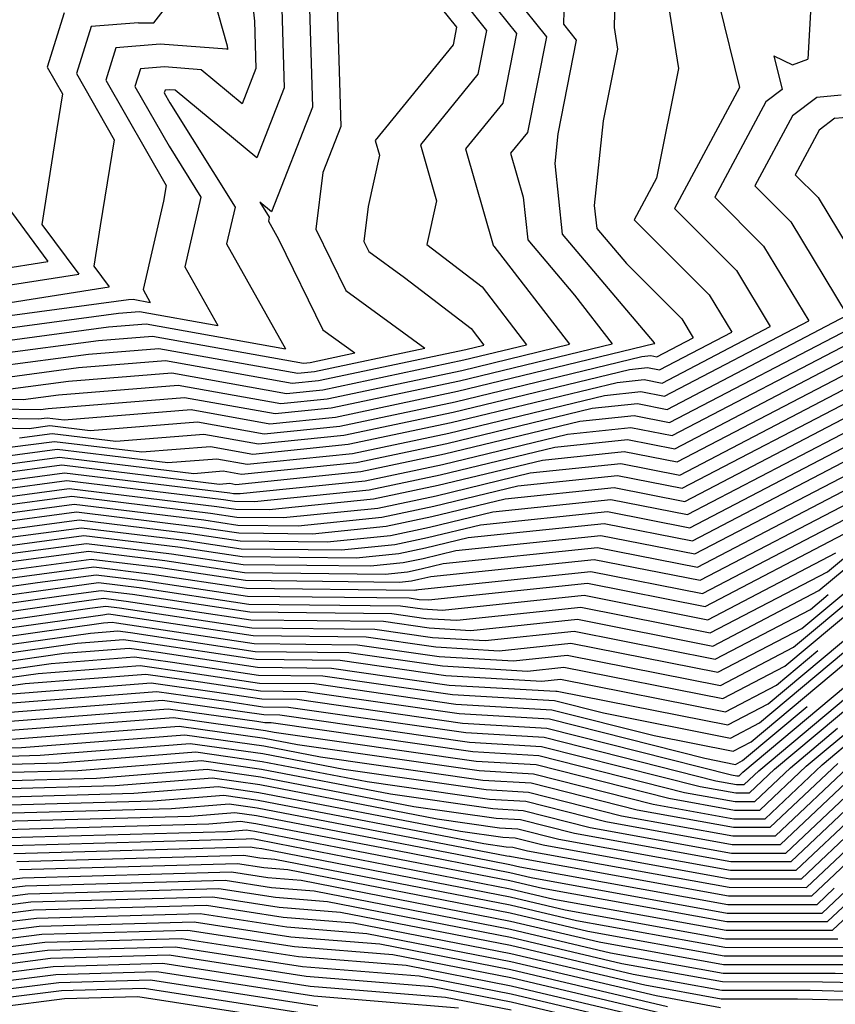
# Model space of a CAD drawing. Header units: feet. Extents: x -19835 to -19507, y 220308 to 220783.
# Tile 21 of 49: x -19563 to -19538, y 220331 to 220362. Entities that reach past the tile are written whole.
import ezdxf

# ---------------------------------------------------------------- set-up
doc = ezdxf.new("R2010")
doc.units = ezdxf.units.FT
doc.header["$LTSCALE"] = 25
doc.header["$MEASUREMENT"] = 0
doc.layers.add('H1_HOEHENLINIEN', color=86, linetype='CONTINUOUS')
doc.layers.add('H1_ZAEHLLINIEN', color=11, linetype='CONTINUOUS')

msp = doc.modelspace()

# ---------------------------------------------------------------- linework, layer by layer
at = {"layer": 'H1_HOEHENLINIEN'}
for p, q in [((-19550.297, 220363.707), (-19548.551, 220361.515)), ((-19554.175, 220363.544), (-19554.037, 220359.096)), ((-19549.259, 220363.489), (-19547.607, 220361.414)), ((-19544.479, 220363.559), (-19544.529, 220361.61)), ((-19557.291, 220363.007), (-19556.73, 220361.03)), ((-19542.903, 220362.898), (-19542.492, 220360.318)), ((-19559.041, 220361.76), (-19558.345, 220362.662)), ((-19555.023, 220362.675), (-19554.931, 220359.705)), ((-19547.689, 220362.601), (-19546.662, 220361.312)), ((-19553.261, 220362.321), (-19553.142, 220358.487)), ((-19541.212, 220362.328), (-19540.57, 220359.715)), ((-19561.87, 220362.067), (-19562.407, 220360.358)), ((-19561.018, 220361.639), (-19561.484, 220360.155)), ((-19559.53, 220361.756), (-19561.018, 220361.639)), ((-19559.53, 220361.756), (-19559.041, 220361.76)), ((-19548.551, 220361.515), (-19548.822, 220360.142)), ((-19544.529, 220361.61), (-19544.42, 220360.927)), ((-19547.607, 220361.414), (-19548.04, 220359.222)), ((-19546.662, 220361.312), (-19547.257, 220358.303)), ((-19560.24, 220360.972), (-19560.561, 220359.952)), ((-19558.846, 220361.081), (-19560.24, 220360.972)), ((-19556.737, 220360.923), (-19558.846, 220361.081)), ((-19556.724, 220360.912), (-19556.737, 220360.923)), ((-19556.73, 220361.03), (-19556.721, 220360.938)), ((-19556.72, 220360.923), (-19556.724, 220360.912)), ((-19556.721, 220360.938), (-19556.72, 220360.923)), ((-19544.42, 220360.927), (-19544.873, 220358.667)), ((-19562.407, 220360.358), (-19561.924, 220359.514)), ((-19542.492, 220360.318), (-19543.185, 220356.861)), ((-19561.484, 220360.155), (-19560.291, 220358.069)), ((-19560.561, 220359.952), (-19558.657, 220356.624)), ((-19548.822, 220360.142), (-19550.637, 220357.914)), ((-19558.685, 220359.638), (-19558.715, 220359.546)), ((-19558.559, 220359.648), (-19558.685, 220359.638)), ((-19558.367, 220359.634), (-19558.559, 220359.648)), ((-19554.931, 220359.705), (-19555.794, 220357.502)), ((-19540.575, 220359.712), (-19542.623, 220355.902)), ((-19540.57, 220359.715), (-19540.575, 220359.712)), ((-19561.924, 220359.514), (-19562.105, 220358.414)), ((-19558.715, 220359.546), (-19558.536, 220359.233)), ((-19555.794, 220357.502), (-19558.367, 220359.634)), ((-19538.129, 220359.402), (-19538.897, 220358.822)), ((-19537.367, 220359.47), (-19538.129, 220359.402)), ((-19558.536, 220359.233), (-19556.48, 220355.946)), ((-19554.037, 220359.096), (-19555.329, 220355.797)), ((-19548.04, 220359.222), (-19549.215, 220357.779)), ((-19538.897, 220358.822), (-19540.084, 220356.613)), ((-19537.568, 220358.747), (-19538.058, 220358.377)), ((-19537.568, 220358.747), (-19535.174, 220358.96)), ((-19562.105, 220358.414), (-19562.572, 220355.395)), ((-19553.142, 220358.487), (-19553.708, 220357.042)), ((-19544.873, 220358.667), (-19545.151, 220355.997)), ((-19547.257, 220358.303), (-19547.794, 220357.644)), ((-19538.058, 220358.377), (-19538.815, 220356.968)), ((-19560.291, 220358.069), (-19560.736, 220355.353)), ((-19550.637, 220357.914), (-19550.127, 220356.149)), ((-19549.215, 220357.779), (-19548.34, 220354.746)), ((-19547.794, 220357.644), (-19547.394, 220356.26)), ((-19553.708, 220357.042), (-19553.939, 220355.252)), ((-19543.185, 220356.861), (-19543.892, 220355.547)), ((-19538.815, 220356.968), (-19538.093, 220356.247)), ((-19558.657, 220356.624), (-19558.737, 220356.139)), ((-19540.084, 220356.613), (-19538.952, 220355.482)), ((-19547.394, 220356.26), (-19547.25, 220354.914)), ((-19538.093, 220356.247), (-19535.956, 220352.713)), ((-19558.737, 220356.139), (-19559.382, 220353.35)), ((-19556.48, 220355.946), (-19556.748, 220354.787)), ((-19555.329, 220355.797), (-19555.698, 220356.102)), ((-19555.698, 220356.102), (-19555.402, 220355.63)), ((-19550.127, 220356.149), (-19550.435, 220354.763)), ((-19545.151, 220355.997), (-19545.074, 220355.275)), ((-19555.402, 220355.63), (-19555.431, 220355.506)), ((-19542.623, 220355.902), (-19540.67, 220353.951)), ((-19562.572, 220355.395), (-19561.414, 220353.834)), ((-19560.736, 220355.353), (-19560.932, 220354.089)), ((-19555.431, 220355.506), (-19555.113, 220354.94)), ((-19543.892, 220355.547), (-19541.529, 220353.185)), ((-19538.952, 220355.482), (-19537.171, 220352.536)), ((-19553.939, 220355.252), (-19552.989, 220353.313)), ((-19545.074, 220355.275), (-19544.134, 220354.165)), ((-19556.748, 220354.787), (-19554.888, 220351.48)), ((-19555.113, 220354.94), (-19553.713, 220352.083)), ((-19550.435, 220354.763), (-19548.69, 220353.43)), ((-19548.34, 220354.746), (-19548.338, 220354.733)), ((-19548.338, 220354.733), (-19548.324, 220354.716)), ((-19548.324, 220354.716), (-19545.938, 220351.621)), ((-19547.25, 220354.914), (-19545.777, 220353.174)), ((-19560.932, 220354.089), (-19560.447, 220353.436)), ((-19544.134, 220354.165), (-19542.388, 220352.42)), ((-19567.99, 220352.801), (-19561.414, 220353.834)), ((-19540.67, 220353.951), (-19539.6, 220352.181)), ((-19564.764, 220352.758), (-19560.447, 220353.436)), ((-19559.382, 220353.35), (-19559.154, 220352.944)), ((-19552.989, 220353.313), (-19550.496, 220351.499)), ((-19548.69, 220353.43), (-19547.285, 220351.608)), ((-19545.777, 220353.174), (-19544.59, 220351.634)), ((-19541.529, 220353.185), (-19540.815, 220352.004)), ((-19567.032, 220352.069), (-19559.84, 220353.029)), ((-19559.84, 220353.029), (-19559.694, 220353.041)), ((-19559.694, 220353.041), (-19559.154, 220352.944)), ((-19542.695, 220348.742), (-19534.741, 220352.89)), ((-19542.855, 220349.571), (-19537.171, 220352.536)), ((-19542.775, 220349.156), (-19535.956, 220352.713)), ((-19560.473, 220352.172), (-19559.288, 220352.268)), ((-19559.288, 220352.268), (-19554.888, 220351.48)), ((-19542.535, 220347.913), (-19534.327, 220352.194)), ((-19542.388, 220352.42), (-19542.029, 220351.826)), ((-19565.928, 220351.444), (-19560.473, 220352.172)), ((-19560.789, 220351.744), (-19559.085, 220351.881)), ((-19559.085, 220351.881), (-19554.326, 220351.029)), ((-19553.713, 220352.083), (-19552.704, 220351.349)), ((-19543.095, 220350.814), (-19540.815, 220352.004)), ((-19543.015, 220350.4), (-19539.6, 220352.181)), ((-19565.375, 220351.132), (-19560.789, 220351.744)), ((-19549.401, 220350.47), (-19544.59, 220351.634)), ((-19549.334, 220350.8), (-19545.938, 220351.621)), ((-19549.266, 220351.129), (-19547.285, 220351.608)), ((-19543.175, 220351.228), (-19542.029, 220351.826)), ((-19542.455, 220347.499), (-19534.594, 220351.599)), ((-19564.823, 220350.819), (-19561.106, 220351.315)), ((-19561.106, 220351.315), (-19558.883, 220351.494)), ((-19558.883, 220351.494), (-19554.503, 220350.711)), ((-19554.114, 220351.051), (-19552.704, 220351.349)), ((-19553.981, 220350.764), (-19550.496, 220351.499)), ((-19543.651, 220351.235), (-19543.363, 220351.265)), ((-19543.363, 220351.265), (-19543.175, 220351.228)), ((-19554.326, 220351.029), (-19554.114, 220351.051)), ((-19553.714, 220350.19), (-19549.266, 220351.129)), ((-19549.536, 220349.812), (-19543.651, 220351.235)), ((-19542.375, 220347.084), (-19534.862, 220351.003)), ((-19561.738, 220350.459), (-19558.477, 220350.721)), ((-19558.477, 220350.721), (-19554.857, 220350.074)), ((-19554.503, 220350.711), (-19553.981, 220350.764)), ((-19553.581, 220349.903), (-19549.334, 220350.8)), ((-19549.603, 220349.483), (-19544.043, 220350.828)), ((-19544.043, 220350.828), (-19543.468, 220350.888)), ((-19543.468, 220350.888), (-19543.095, 220350.814)), ((-19563.719, 220350.194), (-19561.738, 220350.459)), ((-19562.055, 220350.03), (-19558.274, 220350.335)), ((-19558.274, 220350.335), (-19555.035, 220349.755)), ((-19553.448, 220349.616), (-19549.401, 220350.47)), ((-19549.67, 220349.153), (-19544.434, 220350.42)), ((-19544.434, 220350.42), (-19543.574, 220350.51)), ((-19543.574, 220350.51), (-19543.015, 220350.4)), ((-19563.167, 220349.882), (-19562.055, 220350.03)), ((-19554.857, 220350.074), (-19553.714, 220350.19)), ((-19567.196, 220349.951), (-19563.167, 220349.882)), ((-19562.371, 220349.602), (-19558.071, 220349.948)), ((-19558.071, 220349.948), (-19555.212, 220349.437)), ((-19555.035, 220349.755), (-19553.581, 220349.903)), ((-19553.181, 220349.042), (-19549.536, 220349.812)), ((-19545.217, 220349.605), (-19543.785, 220349.754)), ((-19543.785, 220349.754), (-19542.855, 220349.571)), ((-19542.215, 220346.255), (-19535.396, 220349.812)), ((-19567.121, 220349.646), (-19562.615, 220349.569)), ((-19562.615, 220349.569), (-19562.371, 220349.602)), ((-19555.212, 220349.437), (-19553.448, 220349.616)), ((-19553.047, 220348.756), (-19549.603, 220349.483)), ((-19549.805, 220348.495), (-19545.217, 220349.605)), ((-19561.055, 220348.902), (-19557.665, 220349.175)), ((-19557.665, 220349.175), (-19555.566, 220348.799)), ((-19552.914, 220348.469), (-19549.67, 220349.153)), ((-19549.873, 220348.165), (-19545.608, 220349.197)), ((-19545.608, 220349.197), (-19543.89, 220349.376)), ((-19543.89, 220349.376), (-19542.775, 220349.156)), ((-19542.135, 220345.841), (-19535.663, 220349.216)), ((-19566.972, 220349.038), (-19562.979, 220348.97)), ((-19563.281, 220348.672), (-19562.25, 220348.809)), ((-19562.979, 220348.97), (-19562.327, 220349.057)), ((-19562.327, 220349.057), (-19561.055, 220348.902)), ((-19562.25, 220348.809), (-19560.238, 220348.565)), ((-19560.238, 220348.565), (-19557.462, 220348.788)), ((-19557.462, 220348.788), (-19555.744, 220348.481)), ((-19555.566, 220348.799), (-19553.181, 220349.042)), ((-19549.94, 220347.836), (-19546, 220348.789)), ((-19546, 220348.789), (-19543.996, 220348.999)), ((-19543.996, 220348.999), (-19542.695, 220348.742)), ((-19537.8, 220344.452), (-19532.509, 220348.886)), ((-19563.583, 220348.374), (-19562.173, 220348.562)), ((-19562.173, 220348.562), (-19559.421, 220348.228)), ((-19555.921, 220348.162), (-19552.914, 220348.469)), ((-19555.744, 220348.481), (-19553.047, 220348.756)), ((-19552.647, 220347.895), (-19549.805, 220348.495)), ((-19542.055, 220345.426), (-19535.93, 220348.621)), ((-19538.068, 220343.857), (-19532.408, 220348.599)), ((-19559.421, 220348.228), (-19557.259, 220348.402)), ((-19557.259, 220348.402), (-19555.921, 220348.162)), ((-19552.514, 220347.608), (-19549.873, 220348.165)), ((-19546.782, 220347.974), (-19544.207, 220348.243)), ((-19544.207, 220348.243), (-19542.535, 220347.913)), ((-19564.187, 220347.778), (-19562.019, 220348.067)), ((-19562.019, 220348.067), (-19557.787, 220347.553)), ((-19556.276, 220347.525), (-19552.647, 220347.895)), ((-19550.075, 220347.178), (-19546.782, 220347.974)), ((-19547.174, 220347.566), (-19544.313, 220347.865)), ((-19544.313, 220347.865), (-19542.455, 220347.499)), ((-19538.602, 220342.666), (-19532.205, 220348.026)), ((-19564.79, 220347.182), (-19561.865, 220347.573)), ((-19564.489, 220347.48), (-19561.942, 220347.82)), ((-19561.942, 220347.82), (-19556.97, 220347.216)), ((-19561.865, 220347.573), (-19556.643, 220346.939)), ((-19557.787, 220347.553), (-19556.853, 220347.629)), ((-19556.853, 220347.629), (-19556.276, 220347.525)), ((-19556.453, 220347.207), (-19552.514, 220347.608)), ((-19552.381, 220347.321), (-19549.94, 220347.836)), ((-19550.142, 220346.848), (-19547.174, 220347.566)), ((-19538.869, 220342.07), (-19532.104, 220347.739)), ((-19556.97, 220347.216), (-19556.651, 220347.242)), ((-19556.651, 220347.242), (-19556.453, 220347.207)), ((-19556.325, 220346.919), (-19552.381, 220347.321)), ((-19547.565, 220347.159), (-19544.418, 220347.487)), ((-19544.418, 220347.487), (-19542.375, 220347.084)), ((-19541.895, 220344.598), (-19536.465, 220347.43)), ((-19539.136, 220341.475), (-19532.003, 220347.452)), ((-19565.394, 220346.587), (-19561.711, 220347.078)), ((-19561.711, 220347.078), (-19557.053, 220346.512)), ((-19556.643, 220346.939), (-19556.529, 220346.921)), ((-19556.529, 220346.921), (-19556.325, 220346.919)), ((-19552.114, 220346.747), (-19550.075, 220347.178)), ((-19550.209, 220346.519), (-19547.565, 220347.159)), ((-19565.696, 220346.289), (-19561.634, 220346.831)), ((-19561.634, 220346.831), (-19557.258, 220346.299)), ((-19555.41, 220346.411), (-19552.114, 220346.747)), ((-19551.981, 220346.46), (-19550.142, 220346.848)), ((-19548.348, 220346.343), (-19544.629, 220346.732)), ((-19544.629, 220346.732), (-19542.215, 220346.255)), ((-19541.815, 220344.183), (-19536.732, 220346.834)), ((-19539.671, 220340.284), (-19531.8, 220346.879)), ((-19565.998, 220345.991), (-19561.556, 220346.583)), ((-19561.556, 220346.583), (-19557.463, 220346.086)), ((-19557.258, 220346.299), (-19556.426, 220346.174)), ((-19557.053, 220346.512), (-19556.46, 220346.423)), ((-19556.46, 220346.423), (-19555.41, 220346.411)), ((-19554.952, 220346.158), (-19551.981, 220346.46)), ((-19551.847, 220346.173), (-19550.209, 220346.519)), ((-19550.344, 220345.86), (-19548.348, 220346.343)), ((-19548.739, 220345.936), (-19544.735, 220346.354)), ((-19544.735, 220346.354), (-19542.135, 220345.841)), ((-19540.205, 220339.093), (-19531.597, 220346.305)), ((-19539.938, 220339.688), (-19531.699, 220346.592)), ((-19565.602, 220345.528), (-19561.402, 220346.089)), ((-19561.402, 220346.089), (-19557.872, 220345.66)), ((-19557.463, 220346.086), (-19556.392, 220345.925)), ((-19556.426, 220346.174), (-19554.952, 220346.158)), ((-19554.494, 220345.904), (-19551.847, 220346.173)), ((-19541.735, 220343.769), (-19536.999, 220346.239)), ((-19565.189, 220345.326), (-19561.325, 220345.841)), ((-19561.325, 220345.841), (-19558.077, 220345.447)), ((-19556.392, 220345.925), (-19554.494, 220345.904)), ((-19551.58, 220345.599), (-19550.344, 220345.86)), ((-19550.411, 220345.531), (-19548.739, 220345.936)), ((-19549.131, 220345.528), (-19544.841, 220345.976)), ((-19544.841, 220345.976), (-19542.055, 220345.426)), ((-19540.463, 220338.133), (-19531.395, 220345.732)), ((-19564.776, 220345.123), (-19561.248, 220345.594)), ((-19561.248, 220345.594), (-19558.282, 220345.234)), ((-19558.077, 220345.447), (-19556.289, 220345.178)), ((-19557.872, 220345.66), (-19556.324, 220345.427)), ((-19556.324, 220345.427), (-19553.579, 220345.396)), ((-19553.579, 220345.396), (-19551.58, 220345.599)), ((-19551.447, 220345.313), (-19550.411, 220345.531)), ((-19550.479, 220345.202), (-19549.131, 220345.528)), ((-19539.964, 220338.179), (-19531.294, 220345.445)), ((-19563.951, 220344.718), (-19561.094, 220345.099)), ((-19561.094, 220345.099), (-19558.692, 220344.808)), ((-19558.282, 220345.234), (-19556.255, 220344.929)), ((-19556.289, 220345.178), (-19553.121, 220345.142)), ((-19553.121, 220345.142), (-19551.447, 220345.313)), ((-19551.314, 220345.026), (-19550.479, 220345.202)), ((-19549.914, 220344.713), (-19545.052, 220345.221)), ((-19545.052, 220345.221), (-19541.895, 220344.598)), ((-19539.465, 220338.226), (-19531.192, 220345.158)), ((-19563.539, 220344.515), (-19561.017, 220344.852)), ((-19561.017, 220344.852), (-19558.897, 220344.595)), ((-19558.692, 220344.808), (-19556.187, 220344.431)), ((-19556.255, 220344.929), (-19552.663, 220344.888)), ((-19552.663, 220344.888), (-19551.314, 220345.026)), ((-19550.305, 220344.305), (-19545.157, 220344.843)), ((-19545.157, 220344.843), (-19541.815, 220344.183)), ((-19541.575, 220342.94), (-19537.533, 220345.048)), ((-19563.126, 220344.313), (-19560.94, 220344.605)), ((-19560.94, 220344.605), (-19559.101, 220344.381)), ((-19558.897, 220344.595), (-19556.153, 220344.182)), ((-19556.187, 220344.431), (-19551.748, 220344.38)), ((-19551.748, 220344.38), (-19551.047, 220344.452)), ((-19551.047, 220344.452), (-19550.614, 220344.543)), ((-19550.696, 220343.897), (-19545.263, 220344.465)), ((-19550.614, 220344.543), (-19549.914, 220344.713)), ((-19545.263, 220344.465), (-19541.735, 220343.769)), ((-19541.495, 220342.525), (-19537.8, 220344.452)), ((-19538.467, 220338.319), (-19530.99, 220344.585)), ((-19565.778, 220343.938), (-19563.126, 220344.313)), ((-19559.101, 220344.381), (-19556.119, 220343.933)), ((-19556.153, 220344.182), (-19551.29, 220344.126)), ((-19551.29, 220344.126), (-19550.914, 220344.165)), ((-19550.914, 220344.165), (-19550.681, 220344.214)), ((-19550.681, 220344.214), (-19550.305, 220344.305)), ((-19537.968, 220338.365), (-19530.888, 220344.298)), ((-19565.67, 220343.432), (-19562.302, 220343.908)), ((-19562.302, 220343.908), (-19560.785, 220344.11)), ((-19561.889, 220343.705), (-19560.708, 220343.863)), ((-19560.785, 220344.11), (-19559.511, 220343.955)), ((-19560.708, 220343.863), (-19559.716, 220343.742)), ((-19559.511, 220343.955), (-19556.05, 220343.435)), ((-19556.119, 220343.933), (-19550.832, 220343.873)), ((-19550.832, 220343.873), (-19550.78, 220343.878)), ((-19550.78, 220343.878), (-19550.748, 220343.885)), ((-19550.748, 220343.885), (-19550.696, 220343.897)), ((-19541.414, 220342.111), (-19538.068, 220343.857)), ((-19565.616, 220343.179), (-19561.889, 220343.705)), ((-19565.562, 220342.925), (-19561.477, 220343.503)), ((-19561.477, 220343.503), (-19560.631, 220343.615)), ((-19560.631, 220343.615), (-19559.921, 220343.529)), ((-19559.921, 220343.529), (-19555.982, 220342.937)), ((-19559.716, 220343.742), (-19556.016, 220343.186)), ((-19549.937, 220343.243), (-19545.474, 220343.71)), ((-19545.474, 220343.71), (-19541.575, 220342.94)), ((-19556.05, 220343.435), (-19551.26, 220343.38)), ((-19551.26, 220343.38), (-19550.565, 220343.28)), ((-19550.565, 220343.28), (-19549.937, 220343.243)), ((-19549.49, 220342.923), (-19545.58, 220343.332)), ((-19545.58, 220343.332), (-19541.495, 220342.525)), ((-19565.454, 220342.419), (-19560.651, 220343.097)), ((-19560.651, 220343.097), (-19560.477, 220343.121)), ((-19560.477, 220343.121), (-19560.33, 220343.103)), ((-19560.33, 220343.103), (-19555.914, 220342.439)), ((-19556.016, 220343.186), (-19551.532, 220343.135)), ((-19555.982, 220342.937), (-19551.804, 220342.889)), ((-19551.804, 220342.889), (-19550.355, 220342.681)), ((-19551.532, 220343.135), (-19550.46, 220342.981)), ((-19550.46, 220342.981), (-19549.49, 220342.923)), ((-19549.043, 220342.603), (-19545.685, 220342.954)), ((-19545.685, 220342.954), (-19541.414, 220342.111)), ((-19565.399, 220342.166), (-19560.634, 220342.839)), ((-19561.046, 220342.52), (-19560.177, 220342.588)), ((-19560.634, 220342.839), (-19560.353, 220342.861)), ((-19560.353, 220342.861), (-19560.225, 220342.843)), ((-19560.225, 220342.843), (-19555.879, 220342.19)), ((-19560.177, 220342.588), (-19559.782, 220342.533)), ((-19550.355, 220342.681), (-19549.043, 220342.603)), ((-19541.254, 220341.282), (-19538.602, 220342.666)), ((-19565.345, 220341.913), (-19561.046, 220342.52)), ((-19559.782, 220342.533), (-19555.845, 220341.941)), ((-19555.914, 220342.439), (-19552.348, 220342.398)), ((-19552.348, 220342.398), (-19550.145, 220342.081)), ((-19561.868, 220341.882), (-19559.826, 220342.043)), ((-19559.826, 220342.043), (-19558.897, 220341.912)), ((-19555.879, 220342.19), (-19552.62, 220342.153)), ((-19552.62, 220342.153), (-19550.039, 220341.781)), ((-19550.145, 220342.081), (-19548.15, 220341.963)), ((-19548.15, 220341.963), (-19545.896, 220342.198)), ((-19545.896, 220342.198), (-19541.254, 220341.282)), ((-19541.174, 220340.868), (-19538.869, 220342.07)), ((-19565.237, 220341.406), (-19561.868, 220341.882)), ((-19562.279, 220341.563), (-19559.65, 220341.77)), ((-19559.65, 220341.77), (-19558.454, 220341.601)), ((-19558.897, 220341.912), (-19555.777, 220341.443)), ((-19555.845, 220341.941), (-19552.893, 220341.907)), ((-19552.893, 220341.907), (-19549.934, 220341.481)), ((-19550.039, 220341.781), (-19547.703, 220341.643)), ((-19547.703, 220341.643), (-19546.002, 220341.821)), ((-19546.002, 220341.821), (-19541.174, 220340.868)), ((-19565.183, 220341.153), (-19562.279, 220341.563)), ((-19562.69, 220341.244), (-19559.474, 220341.497)), ((-19559.474, 220341.497), (-19558.012, 220341.291)), ((-19558.454, 220341.601), (-19555.743, 220341.194)), ((-19555.777, 220341.443), (-19553.437, 220341.416)), ((-19553.437, 220341.416), (-19549.724, 220340.882)), ((-19549.934, 220341.481), (-19547.256, 220341.323)), ((-19547.256, 220341.323), (-19546.107, 220341.443)), ((-19546.107, 220341.443), (-19541.094, 220340.453)), ((-19541.094, 220340.453), (-19539.136, 220341.475)), ((-19565.129, 220340.9), (-19562.69, 220341.244)), ((-19558.012, 220341.291), (-19555.709, 220340.945)), ((-19555.743, 220341.194), (-19553.709, 220341.17)), ((-19553.709, 220341.17), (-19549.618, 220340.582)), ((-19563.513, 220340.606), (-19559.123, 220340.952)), ((-19559.123, 220340.952), (-19557.127, 220340.67)), ((-19555.709, 220340.945), (-19553.981, 220340.925)), ((-19553.981, 220340.925), (-19549.513, 220340.282)), ((-19549.724, 220340.882), (-19546.363, 220340.683)), ((-19564.335, 220339.968), (-19558.771, 220340.406)), ((-19563.924, 220340.287), (-19558.947, 220340.679)), ((-19558.947, 220340.679), (-19556.684, 220340.36)), ((-19558.771, 220340.406), (-19556.242, 220340.049)), ((-19557.127, 220340.67), (-19555.64, 220340.446)), ((-19555.64, 220340.446), (-19554.525, 220340.434)), ((-19554.525, 220340.434), (-19549.303, 220339.682)), ((-19549.618, 220340.582), (-19546.403, 220340.391)), ((-19546.363, 220340.683), (-19546.319, 220340.687)), ((-19546.319, 220340.687), (-19540.934, 220339.625)), ((-19556.684, 220340.36), (-19555.606, 220340.197)), ((-19555.606, 220340.197), (-19554.798, 220340.188)), ((-19554.798, 220340.188), (-19549.198, 220339.383)), ((-19549.513, 220340.282), (-19546.486, 220340.103)), ((-19546.486, 220340.103), (-19543.261, 220339.287)), ((-19546.403, 220340.391), (-19544.858, 220340)), ((-19540.934, 220339.625), (-19539.671, 220340.284)), ((-19564.396, 220339.391), (-19558.42, 220339.861)), ((-19558.42, 220339.861), (-19555.525, 220339.452)), ((-19556.242, 220340.049), (-19555.572, 220339.948)), ((-19555.572, 220339.948), (-19555.07, 220339.943)), ((-19555.07, 220339.943), (-19549.092, 220339.083)), ((-19544.858, 220340), (-19540.854, 220339.21)), ((-19563.805, 220339.15), (-19558.244, 220339.588)), ((-19558.244, 220339.588), (-19555.55, 220339.208)), ((-19549.303, 220339.682), (-19546.651, 220339.525)), ((-19546.651, 220339.525), (-19540.821, 220338.05)), ((-19540.854, 220339.21), (-19539.938, 220339.688)), ((-19563.215, 220338.91), (-19558.069, 220339.315)), ((-19558.069, 220339.315), (-19555.576, 220338.963)), ((-19555.55, 220339.208), (-19554.517, 220339.009)), ((-19555.525, 220339.452), (-19555.252, 220339.399)), ((-19555.252, 220339.399), (-19548.882, 220338.483)), ((-19549.198, 220339.383), (-19546.733, 220339.237)), ((-19546.733, 220339.237), (-19541.317, 220337.866)), ((-19543.261, 220339.287), (-19540.774, 220338.796)), ((-19564.601, 220338.872), (-19563.215, 220338.91)), ((-19555.576, 220338.963), (-19553.782, 220338.619)), ((-19554.517, 220339.009), (-19548.777, 220338.183)), ((-19549.092, 220339.083), (-19546.816, 220338.948)), ((-19546.816, 220338.948), (-19541.812, 220337.681)), ((-19540.774, 220338.796), (-19540.205, 220339.093)), ((-19537.961, 220333.692), (-19532.479, 220338.877)), ((-19537.797, 220333.422), (-19531.979, 220338.924)), ((-19537.633, 220333.151), (-19531.48, 220338.971)), ((-19562.033, 220338.43), (-19557.717, 220338.77)), ((-19557.717, 220338.77), (-19555.626, 220338.475)), ((-19553.782, 220338.619), (-19548.671, 220337.884)), ((-19539.109, 220335.585), (-19535.972, 220338.552)), ((-19538.945, 220335.314), (-19535.473, 220338.598)), ((-19538.617, 220334.774), (-19534.475, 220338.691)), ((-19538.453, 220334.503), (-19533.976, 220338.738)), ((-19538.289, 220334.233), (-19533.477, 220338.784)), ((-19564.425, 220338.364), (-19562.033, 220338.43)), ((-19561.443, 220338.19), (-19557.542, 220338.497)), ((-19560.852, 220337.95), (-19557.366, 220338.224)), ((-19557.542, 220338.497), (-19555.652, 220338.23)), ((-19557.366, 220338.224), (-19555.677, 220337.986)), ((-19555.652, 220338.23), (-19551.578, 220337.448)), ((-19555.626, 220338.475), (-19552.313, 220337.838)), ((-19548.882, 220338.483), (-19546.981, 220338.371)), ((-19546.981, 220338.371), (-19542.803, 220337.313)), ((-19540.256, 220337.478), (-19539.465, 220338.226)), ((-19539.928, 220336.937), (-19538.467, 220338.319)), ((-19539.764, 220336.667), (-19537.968, 220338.365)), ((-19539.6, 220336.396), (-19537.469, 220338.412)), ((-19539.273, 220335.855), (-19536.471, 220338.505)), ((-19564.337, 220338.11), (-19561.443, 220338.19)), ((-19564.248, 220337.856), (-19560.852, 220337.95)), ((-19555.677, 220337.986), (-19550.844, 220337.057)), ((-19548.777, 220338.183), (-19547.064, 220338.082)), ((-19547.064, 220338.082), (-19543.299, 220337.129)), ((-19540.821, 220338.05), (-19540.65, 220338.019)), ((-19540.65, 220338.019), (-19540.584, 220338.019)), ((-19540.584, 220338.019), (-19540.463, 220338.133)), ((-19540.42, 220337.748), (-19539.964, 220338.179)), ((-19559.67, 220337.47), (-19557.014, 220337.679)), ((-19557.014, 220337.679), (-19555.728, 220337.497)), ((-19552.313, 220337.838), (-19548.461, 220337.284)), ((-19548.671, 220337.884), (-19547.146, 220337.793)), ((-19547.146, 220337.793), (-19543.794, 220336.945)), ((-19541.812, 220337.681), (-19540.688, 220337.478)), ((-19541.317, 220337.866), (-19540.669, 220337.748)), ((-19540.669, 220337.748), (-19540.42, 220337.748)), ((-19564.072, 220337.348), (-19559.67, 220337.47)), ((-19559.08, 220337.23), (-19556.839, 220337.406)), ((-19556.839, 220337.406), (-19555.753, 220337.253)), ((-19555.728, 220337.497), (-19549.374, 220336.277)), ((-19551.578, 220337.448), (-19548.356, 220336.984)), ((-19542.803, 220337.313), (-19540.726, 220336.937)), ((-19540.688, 220337.478), (-19540.256, 220337.478)), ((-19563.984, 220337.094), (-19559.08, 220337.23)), ((-19563.895, 220336.84), (-19558.489, 220336.989)), ((-19558.489, 220336.989), (-19556.663, 220337.133)), ((-19556.663, 220337.133), (-19555.779, 220337.008)), ((-19555.779, 220337.008), (-19547.905, 220335.496)), ((-19555.753, 220337.253), (-19548.64, 220335.886)), ((-19550.844, 220337.057), (-19548.251, 220336.684)), ((-19548.461, 220337.284), (-19547.312, 220337.216)), ((-19548.356, 220336.984), (-19547.394, 220336.927)), ((-19547.312, 220337.216), (-19544.785, 220336.576)), ((-19543.299, 220337.129), (-19540.746, 220336.667)), ((-19548.251, 220336.684), (-19547.477, 220336.638)), ((-19547.394, 220336.927), (-19545.28, 220336.392)), ((-19543.794, 220336.945), (-19540.765, 220336.397)), ((-19540.726, 220336.937), (-19539.928, 220336.937)), ((-19563.719, 220336.332), (-19557.308, 220336.509)), ((-19557.308, 220336.509), (-19556.312, 220336.588)), ((-19556.312, 220336.588), (-19555.829, 220336.52)), ((-19555.829, 220336.52), (-19551.363, 220335.662)), ((-19547.477, 220336.638), (-19545.776, 220336.208)), ((-19545.28, 220336.392), (-19540.822, 220335.586)), ((-19544.785, 220336.576), (-19540.803, 220335.856)), ((-19540.765, 220336.397), (-19539.6, 220336.396)), ((-19540.746, 220336.667), (-19539.764, 220336.667)), ((-19563.63, 220336.078), (-19556.717, 220336.269)), ((-19556.717, 220336.269), (-19556.136, 220336.315)), ((-19556.136, 220336.315), (-19555.855, 220336.275)), ((-19555.855, 220336.275), (-19553.249, 220335.775)), ((-19549.374, 220336.277), (-19548.04, 220336.085)), ((-19548.04, 220336.085), (-19547.642, 220336.061)), ((-19547.642, 220336.061), (-19546.767, 220335.839)), ((-19545.776, 220336.208), (-19540.841, 220335.316)), ((-19563.542, 220335.823), (-19556.126, 220336.029)), ((-19556.126, 220336.029), (-19555.96, 220336.042)), ((-19555.96, 220336.042), (-19555.88, 220336.031)), ((-19555.88, 220336.031), (-19555.136, 220335.888)), ((-19555.136, 220335.888), (-19547.807, 220334.461)), ((-19553.249, 220335.775), (-19547.81, 220334.715)), ((-19548.64, 220335.886), (-19547.935, 220335.785)), ((-19547.935, 220335.785), (-19547.724, 220335.772)), ((-19547.724, 220335.772), (-19547.262, 220335.655)), ((-19546.767, 220335.839), (-19540.88, 220334.775)), ((-19540.803, 220335.856), (-19539.273, 220335.855)), ((-19563.366, 220335.315), (-19556.204, 220335.514)), ((-19556.204, 220335.514), (-19555.696, 220335.435)), ((-19555.696, 220335.435), (-19555.227, 220335.397)), ((-19551.363, 220335.662), (-19547.812, 220334.97)), ((-19547.905, 220335.496), (-19547.83, 220335.485)), ((-19547.83, 220335.485), (-19547.807, 220335.484)), ((-19547.807, 220335.484), (-19547.758, 220335.471)), ((-19547.758, 220335.471), (-19540.918, 220334.235)), ((-19547.262, 220335.655), (-19540.899, 220334.505)), ((-19540.822, 220335.586), (-19539.109, 220335.585)), ((-19563.277, 220335.061), (-19556.401, 220335.252)), ((-19556.401, 220335.252), (-19555.574, 220335.124)), ((-19555.574, 220335.124), (-19554.813, 220335.062)), ((-19555.227, 220335.397), (-19547.802, 220333.951)), ((-19540.841, 220335.316), (-19538.945, 220335.314)), ((-19563.189, 220334.807), (-19556.597, 220334.99)), ((-19556.597, 220334.99), (-19555.452, 220334.813)), ((-19555.452, 220334.813), (-19554.399, 220334.727)), ((-19554.813, 220335.062), (-19547.8, 220333.696)), ((-19547.812, 220334.97), (-19547.144, 220334.813)), ((-19547.144, 220334.813), (-19540.956, 220333.694)), ((-19567.475, 220334.265), (-19563.189, 220334.807)), ((-19554.399, 220334.727), (-19547.797, 220333.441)), ((-19547.81, 220334.715), (-19546.786, 220334.474)), ((-19540.899, 220334.505), (-19538.453, 220334.503)), ((-19540.88, 220334.775), (-19538.617, 220334.774)), ((-19567.755, 220333.699), (-19563.013, 220334.299)), ((-19563.013, 220334.299), (-19556.99, 220334.466)), ((-19562.924, 220334.045), (-19557.186, 220334.204)), ((-19557.186, 220334.204), (-19555.088, 220333.879)), ((-19556.99, 220334.466), (-19555.209, 220334.19)), ((-19555.209, 220334.19), (-19553.571, 220334.057)), ((-19547.807, 220334.461), (-19546.427, 220334.136)), ((-19546.786, 220334.474), (-19540.975, 220333.424)), ((-19540.918, 220334.235), (-19538.289, 220334.233)), ((-19567.895, 220333.416), (-19562.924, 220334.045)), ((-19562.836, 220333.791), (-19557.382, 220333.942)), ((-19557.382, 220333.942), (-19554.966, 220333.568)), ((-19555.088, 220333.879), (-19553.157, 220333.722)), ((-19553.571, 220334.057), (-19547.792, 220332.932)), ((-19547.802, 220333.951), (-19545.711, 220333.459)), ((-19546.427, 220334.136), (-19540.994, 220333.153)), ((-19568.035, 220333.133), (-19562.836, 220333.791)), ((-19554.966, 220333.568), (-19552.743, 220333.388)), ((-19553.157, 220333.722), (-19547.79, 220332.677)), ((-19547.8, 220333.696), (-19545.353, 220333.12)), ((-19540.956, 220333.694), (-19537.961, 220333.692)), ((-19568.316, 220332.567), (-19562.66, 220333.283)), ((-19562.66, 220333.283), (-19557.775, 220333.419)), ((-19557.775, 220333.419), (-19554.723, 220332.946)), ((-19552.743, 220333.388), (-19547.787, 220332.422)), ((-19547.797, 220333.441), (-19544.995, 220332.782)), ((-19545.711, 220333.459), (-19541.033, 220332.613)), ((-19540.975, 220333.424), (-19537.797, 220333.422)), ((-19568.385, 220332.293), (-19562.571, 220333.029)), ((-19562.571, 220333.029), (-19557.972, 220333.157)), ((-19557.972, 220333.157), (-19554.602, 220332.635)), ((-19554.723, 220332.946), (-19551.915, 220332.718)), ((-19545.353, 220333.12), (-19541.052, 220332.342)), ((-19540.994, 220333.153), (-19537.633, 220333.151)), ((-19567.937, 220332.085), (-19562.483, 220332.775)), ((-19562.483, 220332.775), (-19558.168, 220332.895)), ((-19558.168, 220332.895), (-19554.48, 220332.323)), ((-19551.915, 220332.718), (-19547.782, 220331.913)), ((-19547.792, 220332.932), (-19544.278, 220332.105)), ((-19547.79, 220332.677), (-19543.92, 220331.766)), ((-19544.995, 220332.782), (-19541.071, 220332.072)), ((-19562.307, 220332.267), (-19558.561, 220332.371)), ((-19558.561, 220332.371), (-19554.237, 220331.701)), ((-19554.602, 220332.635), (-19551.5, 220332.383)), ((-19551.5, 220332.383), (-19547.78, 220331.658)), ((-19547.787, 220332.422), (-19543.562, 220331.427)), ((-19541.052, 220332.342), (-19537.141, 220332.34)), ((-19541.033, 220332.613), (-19537.305, 220332.61)), ((-19567.041, 220331.668), (-19562.307, 220332.267)), ((-19562.218, 220332.013), (-19558.757, 220332.109)), ((-19558.757, 220332.109), (-19554.115, 220331.39)), ((-19554.48, 220332.323), (-19551.086, 220332.048)), ((-19551.086, 220332.048), (-19547.777, 220331.403)), ((-19544.278, 220332.105), (-19541.109, 220331.532)), ((-19541.071, 220332.072), (-19537.157, 220332.07)), ((-19566.593, 220331.459), (-19562.218, 220332.013)), ((-19566.145, 220331.251), (-19562.13, 220331.759)), ((-19562.13, 220331.759), (-19558.953, 220331.847)), ((-19558.953, 220331.847), (-19553.994, 220331.079)), ((-19547.782, 220331.913), (-19542.846, 220330.75)), ((-19543.92, 220331.766), (-19541.128, 220331.261)), ((-19554.237, 220331.701), (-19550.258, 220331.378)), ((-19547.78, 220331.658), (-19542.488, 220330.412)), ((-19547.777, 220331.403), (-19542.13, 220330.073)), ((-19543.562, 220331.427), (-19541.148, 220330.991)), ((-19541.109, 220331.532), (-19537.948, 220331.529)), ((-19537.948, 220331.529), (-19536.605, 220331.499)), ((-19565.249, 220330.834), (-19561.953, 220331.251)), ((-19561.953, 220331.251), (-19559.346, 220331.323)), ((-19559.346, 220331.323), (-19553.751, 220330.456)), ((-19554.115, 220331.39), (-19549.844, 220331.043)), ((-19550.258, 220331.378), (-19547.772, 220330.894)), ((-19541.128, 220331.261), (-19538.343, 220331.259)), ((-19538.343, 220331.259), (-19536.422, 220331.215)), ((-19564.801, 220330.625), (-19561.865, 220330.997)), ((-19561.865, 220330.997), (-19559.543, 220331.061)), ((-19559.543, 220331.061), (-19553.629, 220330.145)), ((-19553.994, 220331.079), (-19549.43, 220330.708)), ((-19549.844, 220331.043), (-19547.77, 220330.639)), ((-19547.772, 220330.894), (-19541.413, 220329.396)), ((-19541.148, 220330.991), (-19538.739, 220330.989)), ((-19538.739, 220330.989), (-19536.239, 220330.932))]:
    msp.add_line(p, q, dxfattribs=at)
at = {"layer": 'H1_ZAEHLLINIEN'}
for p, q in [((-19546.068, 220363.704), (-19546.119, 220361.714)), ((-19556.066, 220363.602), (-19555.872, 220361.806)), ((-19550.202, 220362.504), (-19549.495, 220361.617)), ((-19538.31, 220362.489), (-19538.411, 220360.61)), ((-19555.872, 220361.806), (-19555.826, 220360.314)), ((-19549.495, 220361.617), (-19549.605, 220361.061)), ((-19546.119, 220361.714), (-19545.718, 220361.211)), ((-19545.718, 220361.211), (-19546.303, 220358.254)), ((-19549.605, 220361.061), (-19552.058, 220358.048)), ((-19539.483, 220360.711), (-19538.899, 220360.431)), ((-19539.483, 220360.711), (-19539.223, 220359.654)), ((-19538.899, 220360.431), (-19538.411, 220360.61)), ((-19559.463, 220360.305), (-19559.638, 220359.749)), ((-19558.702, 220360.365), (-19559.463, 220360.305)), ((-19557.552, 220360.278), (-19558.702, 220360.365)), ((-19556.259, 220359.207), (-19557.552, 220360.278)), ((-19555.826, 220360.314), (-19556.259, 220359.207)), ((-19559.638, 220359.749), (-19558.564, 220357.872)), ((-19539.223, 220359.654), (-19539.736, 220359.267)), ((-19539.736, 220359.267), (-19541.353, 220356.258)), ((-19546.303, 220358.254), (-19546.4, 220357.319)), ((-19558.564, 220357.872), (-19557.558, 220356.262)), ((-19552.058, 220358.048), (-19551.923, 220357.581)), ((-19551.923, 220357.581), (-19552.281, 220355.97)), ((-19546.4, 220357.319), (-19546.162, 220355.094)), ((-19564.212, 220356.7), (-19562.382, 220354.232)), ((-19557.558, 220356.262), (-19558.065, 220354.069)), ((-19541.353, 220356.258), (-19539.811, 220354.716)), ((-19552.281, 220355.97), (-19552.424, 220354.866)), ((-19546.162, 220355.094), (-19543.265, 220351.672)), ((-19552.424, 220354.866), (-19552.266, 220354.543)), ((-19539.811, 220354.716), (-19538.385, 220352.358)), ((-19552.266, 220354.543), (-19551.138, 220353.723)), ((-19568.28, 220353.306), (-19562.382, 220354.232)), ((-19558.065, 220354.069), (-19557.021, 220352.212)), ((-19551.138, 220353.723), (-19549.034, 220352.116)), ((-19566.48, 220351.757), (-19560.156, 220352.601)), ((-19560.156, 220352.601), (-19559.491, 220352.654)), ((-19559.491, 220352.654), (-19557.021, 220352.212)), ((-19542.615, 220348.327), (-19534.06, 220352.79)), ((-19542.935, 220349.985), (-19538.385, 220352.358)), ((-19549.034, 220352.116), (-19548.633, 220351.595)), ((-19549.468, 220350.141), (-19543.26, 220351.643)), ((-19549.199, 220351.458), (-19548.633, 220351.595)), ((-19543.265, 220351.672), (-19543.247, 220351.655)), ((-19543.26, 220351.643), (-19543.257, 220351.643)), ((-19543.257, 220351.643), (-19543.255, 220351.643)), ((-19543.255, 220351.643), (-19543.244, 220351.649)), ((-19543.247, 220351.655), (-19543.244, 220351.649)), ((-19553.848, 220350.477), (-19549.199, 220351.458)), ((-19561.422, 220350.887), (-19558.68, 220351.108)), ((-19558.68, 220351.108), (-19554.68, 220350.392)), ((-19564.271, 220350.507), (-19561.422, 220350.887)), ((-19554.68, 220350.392), (-19553.848, 220350.477)), ((-19542.295, 220346.67), (-19535.129, 220350.408)), ((-19553.314, 220349.329), (-19549.468, 220350.141)), ((-19544.825, 220350.012), (-19543.679, 220350.132)), ((-19543.679, 220350.132), (-19542.935, 220349.985)), ((-19549.738, 220348.824), (-19544.825, 220350.012)), ((-19561.872, 220349.239), (-19557.868, 220349.562)), ((-19557.868, 220349.562), (-19555.389, 220349.118)), ((-19567.046, 220349.342), (-19562.677, 220349.268)), ((-19562.677, 220349.268), (-19562.404, 220349.304)), ((-19562.404, 220349.304), (-19561.872, 220349.239)), ((-19555.389, 220349.118), (-19553.314, 220349.329)), ((-19552.781, 220348.182), (-19549.738, 220348.824)), ((-19546.391, 220348.382), (-19544.102, 220348.621)), ((-19544.102, 220348.621), (-19542.615, 220348.327)), ((-19563.885, 220348.076), (-19562.096, 220348.315)), ((-19562.096, 220348.315), (-19558.604, 220347.891)), ((-19556.098, 220347.844), (-19552.781, 220348.182)), ((-19550.007, 220347.507), (-19546.391, 220348.382)), ((-19558.604, 220347.891), (-19557.056, 220348.015)), ((-19557.056, 220348.015), (-19556.098, 220347.844)), ((-19541.975, 220345.012), (-19536.197, 220348.025)), ((-19565.092, 220346.884), (-19561.788, 220347.325)), ((-19561.788, 220347.325), (-19556.848, 220346.726)), ((-19552.247, 220347.034), (-19550.007, 220347.507)), ((-19555.868, 220346.665), (-19552.247, 220347.034)), ((-19547.957, 220346.751), (-19544.524, 220347.11)), ((-19544.524, 220347.11), (-19542.295, 220346.67)), ((-19556.848, 220346.726), (-19556.494, 220346.672)), ((-19556.494, 220346.672), (-19555.868, 220346.665)), ((-19550.277, 220346.19), (-19547.957, 220346.751)), ((-19566.014, 220345.731), (-19561.479, 220346.336)), ((-19561.479, 220346.336), (-19557.668, 220345.873)), ((-19551.714, 220345.886), (-19550.277, 220346.19)), ((-19557.668, 220345.873), (-19556.358, 220345.676)), ((-19556.358, 220345.676), (-19554.037, 220345.65)), ((-19554.037, 220345.65), (-19551.714, 220345.886)), ((-19549.522, 220345.12), (-19544.946, 220345.599)), ((-19544.946, 220345.599), (-19541.975, 220345.012)), ((-19541.655, 220343.354), (-19537.266, 220345.643)), ((-19564.364, 220344.921), (-19561.171, 220345.347)), ((-19561.171, 220345.347), (-19558.487, 220345.021)), ((-19550.546, 220344.873), (-19549.522, 220345.12)), ((-19558.487, 220345.021), (-19556.221, 220344.68)), ((-19551.18, 220344.739), (-19550.546, 220344.873)), ((-19556.221, 220344.68), (-19552.206, 220344.634)), ((-19552.206, 220344.634), (-19551.18, 220344.739)), ((-19562.714, 220344.11), (-19560.863, 220344.357)), ((-19560.863, 220344.357), (-19559.306, 220344.168)), ((-19559.306, 220344.168), (-19556.084, 220343.684)), ((-19565.724, 220343.685), (-19562.714, 220344.11)), ((-19550.384, 220343.563), (-19545.368, 220344.087)), ((-19545.368, 220344.087), (-19541.655, 220343.354)), ((-19556.084, 220343.684), (-19550.988, 220343.626)), ((-19550.988, 220343.626), (-19550.671, 220343.58)), ((-19550.671, 220343.58), (-19550.384, 220343.563)), ((-19538.335, 220343.261), (-19537.773, 220343.732)), ((-19565.508, 220342.672), (-19561.064, 220343.3)), ((-19561.064, 220343.3), (-19560.554, 220343.368)), ((-19560.554, 220343.368), (-19560.126, 220343.316)), ((-19560.126, 220343.316), (-19555.948, 220342.688)), ((-19541.334, 220341.697), (-19538.335, 220343.261)), ((-19555.948, 220342.688), (-19552.076, 220342.644)), ((-19552.076, 220342.644), (-19550.25, 220342.381)), ((-19548.597, 220342.283), (-19545.791, 220342.576)), ((-19545.791, 220342.576), (-19541.334, 220341.697)), ((-19561.457, 220342.201), (-19560.001, 220342.316)), ((-19560.001, 220342.316), (-19559.34, 220342.222)), ((-19550.25, 220342.381), (-19548.597, 220342.283)), ((-19565.291, 220341.659), (-19561.457, 220342.201)), ((-19559.34, 220342.222), (-19555.811, 220341.692)), ((-19539.403, 220340.879), (-19538.105, 220341.967)), ((-19555.811, 220341.692), (-19553.165, 220341.661)), ((-19553.165, 220341.661), (-19549.829, 220341.182)), ((-19563.102, 220340.925), (-19559.298, 220341.225)), ((-19559.298, 220341.225), (-19557.569, 220340.98)), ((-19549.829, 220341.182), (-19546.81, 220341.003)), ((-19546.81, 220341.003), (-19546.213, 220341.065)), ((-19546.213, 220341.065), (-19541.014, 220340.039)), ((-19565.075, 220340.647), (-19563.102, 220340.925)), ((-19557.569, 220340.98), (-19555.675, 220340.696)), ((-19541.014, 220340.039), (-19539.403, 220340.879)), ((-19555.675, 220340.696), (-19554.253, 220340.679)), ((-19554.253, 220340.679), (-19549.408, 220339.982)), ((-19564.746, 220339.65), (-19558.596, 220340.133)), ((-19558.596, 220340.133), (-19555.799, 220339.739)), ((-19540.472, 220338.497), (-19538.437, 220340.203)), ((-19549.408, 220339.982), (-19546.568, 220339.814)), ((-19546.568, 220339.814), (-19541.665, 220338.573)), ((-19555.799, 220339.739), (-19555.538, 220339.699)), ((-19555.538, 220339.699), (-19555.342, 220339.697)), ((-19555.342, 220339.697), (-19548.987, 220338.783)), ((-19538.966, 220338.272), (-19537.481, 220339.517)), ((-19562.624, 220338.67), (-19557.893, 220339.042)), ((-19557.893, 220339.042), (-19555.601, 220338.719)), ((-19564.513, 220338.618), (-19562.624, 220338.67)), ((-19555.601, 220338.719), (-19553.048, 220338.228)), ((-19548.987, 220338.783), (-19546.899, 220338.659)), ((-19546.899, 220338.659), (-19542.308, 220337.497)), ((-19541.665, 220338.573), (-19540.694, 220338.381)), ((-19538.781, 220335.044), (-19534.974, 220338.645)), ((-19553.048, 220338.228), (-19548.566, 220337.584)), ((-19540.694, 220338.381), (-19540.472, 220338.497)), ((-19540.092, 220337.207), (-19538.966, 220338.272)), ((-19539.436, 220336.126), (-19536.97, 220338.459)), ((-19560.261, 220337.71), (-19557.19, 220337.951)), ((-19557.19, 220337.951), (-19555.702, 220337.741)), ((-19564.16, 220337.602), (-19560.261, 220337.71)), ((-19555.702, 220337.741), (-19550.109, 220336.667)), ((-19548.566, 220337.584), (-19547.229, 220337.504)), ((-19547.229, 220337.504), (-19544.289, 220336.76)), ((-19542.308, 220337.497), (-19540.707, 220337.208)), ((-19540.707, 220337.208), (-19540.092, 220337.207)), ((-19563.807, 220336.586), (-19557.898, 220336.749)), ((-19557.898, 220336.749), (-19556.487, 220336.86)), ((-19556.487, 220336.86), (-19555.804, 220336.764)), ((-19555.804, 220336.764), (-19549.477, 220335.549)), ((-19544.289, 220336.76), (-19540.784, 220336.127)), ((-19550.109, 220336.667), (-19548.145, 220336.384)), ((-19548.145, 220336.384), (-19547.559, 220336.35)), ((-19547.559, 220336.35), (-19546.271, 220336.024)), ((-19540.784, 220336.127), (-19539.436, 220336.126)), ((-19563.454, 220335.569), (-19556.008, 220335.776)), ((-19556.008, 220335.776), (-19555.817, 220335.746)), ((-19555.817, 220335.746), (-19555.642, 220335.732)), ((-19546.271, 220336.024), (-19540.86, 220335.045)), ((-19555.642, 220335.732), (-19547.805, 220334.206)), ((-19549.477, 220335.549), (-19547.815, 220335.225)), ((-19547.815, 220335.225), (-19547.502, 220335.151)), ((-19547.502, 220335.151), (-19540.937, 220333.964)), ((-19540.86, 220335.045), (-19538.781, 220335.044)), ((-19567.615, 220333.982), (-19563.101, 220334.553)), ((-19563.101, 220334.553), (-19556.793, 220334.728)), ((-19556.793, 220334.728), (-19555.331, 220334.502)), ((-19555.331, 220334.502), (-19553.985, 220334.392)), ((-19553.985, 220334.392), (-19547.795, 220333.187)), ((-19547.805, 220334.206), (-19546.069, 220333.797)), ((-19538.125, 220333.962), (-19537.586, 220334.473)), ((-19540.937, 220333.964), (-19538.125, 220333.962)), ((-19562.748, 220333.537), (-19557.579, 220333.68)), ((-19557.579, 220333.68), (-19554.845, 220333.257)), ((-19546.069, 220333.797), (-19541.014, 220332.883)), ((-19568.175, 220332.85), (-19562.748, 220333.537)), ((-19554.845, 220333.257), (-19552.329, 220333.053)), ((-19552.329, 220333.053), (-19547.785, 220332.168)), ((-19547.795, 220333.187), (-19544.637, 220332.443)), ((-19541.014, 220332.883), (-19537.469, 220332.881)), ((-19567.489, 220331.876), (-19562.395, 220332.521)), ((-19562.395, 220332.521), (-19558.364, 220332.633)), ((-19558.364, 220332.633), (-19554.358, 220332.012)), ((-19544.637, 220332.443), (-19541.09, 220331.802)), ((-19547.785, 220332.168), (-19543.204, 220331.089)), ((-19554.358, 220332.012), (-19550.672, 220331.713)), ((-19550.672, 220331.713), (-19547.775, 220331.149)), ((-19541.09, 220331.802), (-19537.552, 220331.8)), ((-19537.552, 220331.8), (-19536.788, 220331.782)), ((-19565.697, 220331.042), (-19562.042, 220331.505)), ((-19562.042, 220331.505), (-19559.15, 220331.585)), ((-19559.15, 220331.585), (-19553.872, 220330.768)), ((-19547.775, 220331.149), (-19541.771, 220329.735)), ((-19543.204, 220331.089), (-19541.167, 220330.721))]:
    msp.add_line(p, q, dxfattribs=at)

doc.saveas('drawing.dxf')
